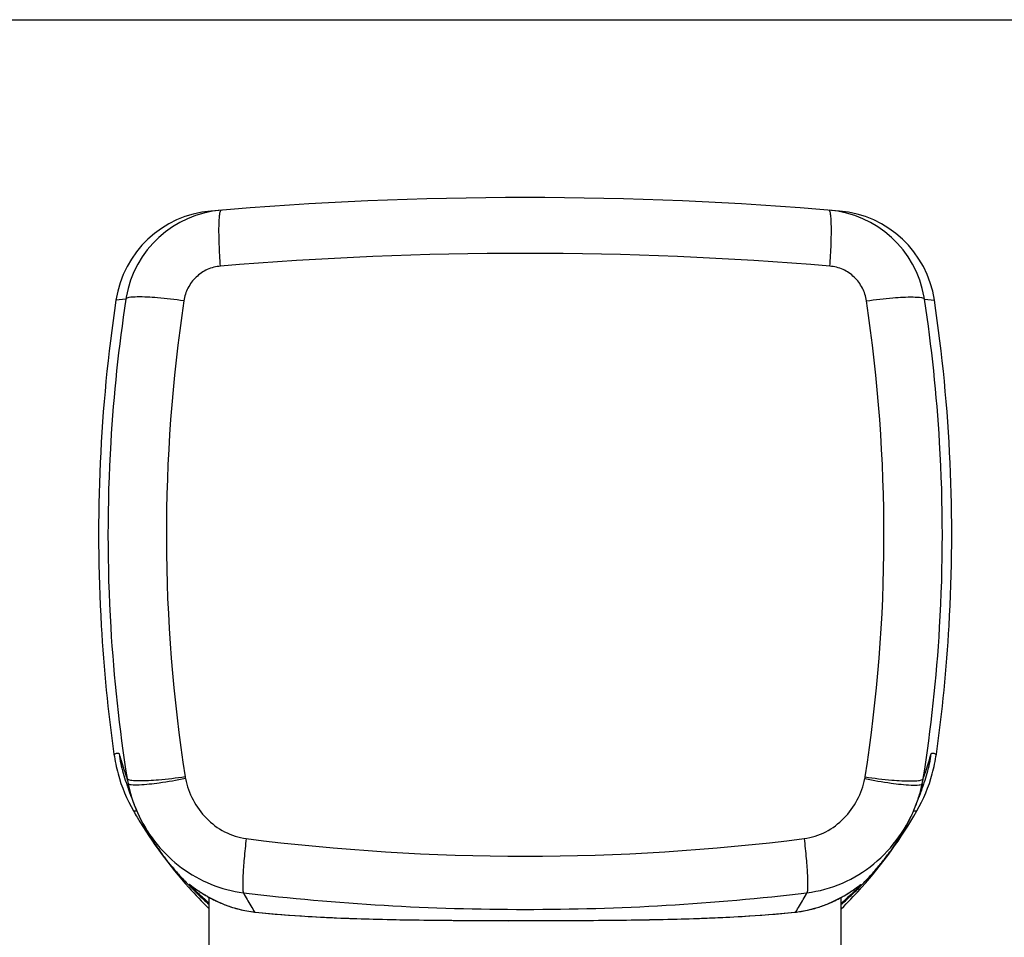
# Model space of a CAD drawing. Header units: millimetres. Extents: x -108 to 621, y -139 to 745.
# Tile 16 of 29: x 23 to 60, y 477 to 512. Entities that reach past the tile are written whole.
import ezdxf

# ---------------------------------------------------------------- set-up
doc = ezdxf.new("R2010")
doc.units = ezdxf.units.MM
doc.header["$LTSCALE"] = 23.1
doc.layers.get('0').update_dxf_attribs({"linetype": 'CONTINUOUS'})

msp = doc.modelspace()

# ---------------------------------------------------------------- linework, layer by layer
at = {"color": 7, "linetype": 'CONTINUOUS'}
for p, q in [((-85.609, 511.655), (169.391, 511.655)), ((26.737, 482.717), (26.793, 482.555)), ((56.985, 482.543), (57.024, 482.655)), ((57.029, 482.671), (57.042, 482.709)), ((26.794, 482.552), (26.814, 482.495)), ((26.817, 482.488), (26.832, 482.446)), ((26.834, 482.44), (26.847, 482.403)), ((26.848, 482.401), (26.862, 482.363)), ((26.865, 482.356), (26.876, 482.325)), ((26.877, 482.322), (26.889, 482.291)), ((26.889, 482.291), (26.901, 482.259)), ((26.904, 482.251), (26.913, 482.228)), ((26.916, 482.22), (26.925, 482.198)), ((56.896, 482.315), (56.835, 482.143)), ((56.856, 482.195), (56.866, 482.219)), ((56.869, 482.228), (56.878, 482.252)), ((56.878, 482.252), (56.891, 482.285)), ((56.892, 482.288), (56.904, 482.32)), ((56.906, 482.324), (56.917, 482.355)), ((56.917, 482.355), (56.932, 482.394)), ((56.933, 482.399), (56.947, 482.437)), ((56.949, 482.443), (56.964, 482.484)), ((56.966, 482.49), (56.984, 482.541)), ((26.927, 482.192), (26.936, 482.169)), ((26.939, 482.163), (26.948, 482.14)), ((26.948, 482.14), (26.948, 482.14)), ((26.951, 482.134), (26.951, 482.134)), ((26.953, 482.128), (26.953, 482.127)), ((26.956, 482.12), (26.956, 482.12)), ((26.959, 482.112), (26.962, 482.104)), ((26.962, 482.103), (26.966, 482.094)), ((26.967, 482.092), (26.967, 482.091)), ((26.967, 482.09), (26.971, 482.081)), ((26.973, 482.073), (26.986, 482.038)), ((26.989, 482.031), (26.994, 482.016)), ((26.995, 482.014), (27.014, 481.961)), ((27.015, 481.957), (27.026, 481.927)), ((27.029, 481.919), (27.03, 481.917)), ((27.033, 481.91), (27.041, 481.889)), ((27.043, 481.884), (27.051, 481.862)), ((27.051, 481.862), (27.061, 481.835)), ((56.724, 481.845), (56.732, 481.866)), ((56.734, 481.871), (56.742, 481.892)), ((56.742, 481.892), (56.753, 481.921)), ((56.754, 481.924), (56.765, 481.952)), ((56.766, 481.957), (56.81, 482.076)), ((56.811, 482.079), (56.814, 482.088)), ((56.816, 482.094), (56.819, 482.103)), ((56.82, 482.105), (56.824, 482.114)), ((56.824, 482.114), (56.824, 482.114)), ((56.827, 482.122), (56.827, 482.122)), ((56.83, 482.129), (56.835, 482.143)), ((56.843, 482.162), (56.833, 482.138)), ((56.845, 482.167), (56.854, 482.19)), ((27.061, 481.835), (27.073, 481.805)), ((27.076, 481.797), (27.085, 481.776)), ((27.085, 481.776), (27.099, 481.741)), ((27.099, 481.741), (27.112, 481.708)), ((27.112, 481.708), (27.124, 481.679)), ((27.126, 481.673), (27.137, 481.649)), ((27.139, 481.645), (27.148, 481.623)), ((27.148, 481.623), (27.16, 481.594)), ((27.16, 481.594), (27.172, 481.567)), ((27.172, 481.567), (27.185, 481.539)), ((27.185, 481.539), (27.197, 481.511)), ((27.197, 481.511), (27.21, 481.483)), ((27.21, 481.483), (27.223, 481.455)), ((56.553, 481.444), (56.566, 481.473)), ((56.566, 481.473), (56.58, 481.503)), ((56.58, 481.503), (56.593, 481.532)), ((56.593, 481.532), (56.606, 481.561)), ((56.608, 481.565), (56.618, 481.587)), ((56.62, 481.591), (56.629, 481.614)), ((56.631, 481.618), (56.641, 481.642)), ((56.641, 481.642), (56.652, 481.667)), ((56.652, 481.667), (56.664, 481.696)), ((56.667, 481.702), (56.676, 481.724)), ((56.676, 481.724), (56.689, 481.756)), ((56.689, 481.756), (56.702, 481.789)), ((56.705, 481.796), (56.712, 481.815)), ((56.712, 481.815), (56.722, 481.839)), ((27.223, 481.455), (27.236, 481.427)), ((27.236, 481.427), (27.249, 481.399)), ((27.249, 481.399), (27.263, 481.371)), ((27.263, 481.371), (27.277, 481.342)), ((27.277, 481.342), (27.291, 481.314)), ((27.295, 481.306), (27.305, 481.285)), ((27.305, 481.285), (27.319, 481.256)), ((27.319, 481.256), (27.334, 481.228)), ((27.334, 481.228), (27.349, 481.199)), ((27.349, 481.199), (27.364, 481.17)), ((27.364, 481.17), (27.379, 481.14)), ((27.379, 481.14), (27.394, 481.111)), ((27.394, 481.111), (27.41, 481.082)), ((56.363, 481.068), (56.381, 481.101)), ((56.381, 481.101), (56.398, 481.135)), ((56.398, 481.135), (56.416, 481.167)), ((56.416, 481.167), (56.432, 481.2)), ((56.432, 481.2), (56.449, 481.232)), ((56.449, 481.232), (56.465, 481.263)), ((56.465, 481.263), (56.48, 481.294)), ((56.48, 481.294), (56.495, 481.325)), ((56.495, 481.325), (56.51, 481.355)), ((56.51, 481.355), (56.525, 481.385)), ((56.525, 481.385), (56.539, 481.415)), ((56.539, 481.415), (56.553, 481.444)), ((27.41, 481.082), (27.426, 481.052)), ((27.426, 481.052), (27.443, 481.022)), ((27.443, 481.022), (27.459, 480.992)), ((27.459, 480.992), (27.476, 480.961)), ((27.476, 480.961), (27.494, 480.93)), ((27.494, 480.93), (27.511, 480.899)), ((27.511, 480.899), (27.529, 480.868)), ((27.529, 480.868), (27.548, 480.836)), ((27.548, 480.836), (27.567, 480.804)), ((27.567, 480.804), (27.586, 480.772)), ((27.586, 480.772), (27.605, 480.739)), ((27.605, 480.739), (27.625, 480.706)), ((56.158, 480.712), (56.176, 480.742)), ((56.18, 480.748), (56.197, 480.777)), ((56.201, 480.783), (56.218, 480.812)), ((56.218, 480.812), (56.234, 480.84)), ((56.238, 480.845), (56.254, 480.873)), ((56.257, 480.878), (56.272, 480.905)), ((56.275, 480.911), (56.29, 480.937)), ((56.293, 480.942), (56.308, 480.968)), ((56.31, 480.973), (56.325, 480.998)), ((56.325, 480.998), (56.344, 481.033)), ((56.344, 481.033), (56.363, 481.068)), ((27.625, 480.706), (27.646, 480.673)), ((27.646, 480.673), (27.666, 480.639)), ((27.666, 480.639), (27.688, 480.605)), ((27.688, 480.605), (27.709, 480.571)), ((27.709, 480.571), (27.731, 480.536)), ((27.731, 480.536), (27.754, 480.501)), ((27.754, 480.501), (27.777, 480.466)), ((27.777, 480.466), (27.801, 480.43)), ((27.801, 480.43), (27.825, 480.393)), ((27.825, 480.393), (27.849, 480.357)), ((27.849, 480.357), (27.874, 480.32)), ((55.922, 480.345), (55.946, 480.38)), ((55.946, 480.38), (55.969, 480.415)), ((55.969, 480.415), (55.992, 480.449)), ((55.992, 480.449), (56.014, 480.483)), ((56.014, 480.483), (56.036, 480.516)), ((56.04, 480.523), (56.061, 480.556)), ((56.065, 480.562), (56.085, 480.594)), ((56.089, 480.601), (56.109, 480.632)), ((56.113, 480.639), (56.132, 480.67)), ((56.136, 480.676), (56.155, 480.706)), ((27.874, 480.32), (27.9, 480.282)), ((27.9, 480.282), (27.926, 480.244)), ((27.926, 480.244), (27.953, 480.206)), ((27.953, 480.206), (27.98, 480.168)), ((27.98, 480.168), (28.008, 480.129)), ((28.008, 480.129), (28.036, 480.089)), ((28.036, 480.089), (28.066, 480.049)), ((28.066, 480.049), (28.095, 480.009)), ((28.095, 480.009), (28.125, 479.968)), ((55.653, 479.967), (55.683, 480.006)), ((55.683, 480.006), (55.712, 480.046)), ((55.712, 480.046), (55.74, 480.085)), ((55.74, 480.085), (55.768, 480.123)), ((55.768, 480.123), (55.795, 480.162)), ((55.795, 480.162), (55.822, 480.199)), ((55.822, 480.199), (55.848, 480.236)), ((55.848, 480.236), (55.873, 480.273)), ((55.873, 480.273), (55.898, 480.309)), ((55.898, 480.309), (55.922, 480.345)), ((28.125, 479.968), (28.156, 479.927)), ((28.161, 479.921), (28.183, 479.892)), ((28.188, 479.886), (28.211, 479.856)), ((28.215, 479.85), (28.239, 479.82)), ((28.244, 479.814), (28.267, 479.783)), ((28.272, 479.777), (28.296, 479.746)), ((28.301, 479.74), (28.326, 479.709)), ((28.331, 479.703), (28.356, 479.671)), ((28.361, 479.665), (28.387, 479.633)), ((28.392, 479.627), (28.419, 479.595)), ((55.357, 479.588), (55.392, 479.632)), ((55.392, 479.632), (55.427, 479.675)), ((55.427, 479.675), (55.462, 479.718)), ((55.462, 479.718), (55.495, 479.761)), ((55.495, 479.761), (55.528, 479.803)), ((55.528, 479.803), (55.56, 479.844)), ((55.56, 479.844), (55.592, 479.885)), ((55.592, 479.885), (55.623, 479.926)), ((55.623, 479.926), (55.653, 479.967)), ((28.424, 479.588), (28.451, 479.556)), ((28.456, 479.55), (28.483, 479.517)), ((28.489, 479.51), (28.517, 479.477)), ((28.522, 479.471), (28.551, 479.437)), ((28.556, 479.431), (28.585, 479.397)), ((28.591, 479.39), (28.621, 479.356)), ((28.621, 479.356), (28.657, 479.315)), ((28.657, 479.315), (28.694, 479.273)), ((28.694, 479.273), (28.731, 479.23)), ((28.731, 479.23), (28.771, 479.187)), ((55.036, 479.215), (55.078, 479.262)), ((55.127, 479.318), (55.167, 479.364)), ((55.167, 479.364), (55.207, 479.409)), ((55.207, 479.409), (55.245, 479.455)), ((55.245, 479.455), (55.283, 479.5)), ((55.283, 479.5), (55.32, 479.544)), ((55.32, 479.544), (55.357, 479.588)), ((28.771, 479.187), (28.811, 479.142)), ((28.811, 479.142), (28.853, 479.096)), ((28.853, 479.096), (28.897, 479.049)), ((28.897, 479.049), (28.936, 479.007)), ((28.936, 479.007), (28.978, 478.963)), ((28.978, 478.963), (29.024, 478.915)), ((29.024, 478.915), (29.064, 478.873)), ((29.064, 478.873), (29.108, 478.828)), ((54.669, 478.822), (54.71, 478.865)), ((54.71, 478.865), (54.751, 478.907)), ((54.751, 478.907), (54.79, 478.948)), ((54.79, 478.948), (54.829, 478.989)), ((54.829, 478.989), (54.867, 479.029)), ((54.867, 479.029), (54.904, 479.069)), ((54.904, 479.069), (54.949, 479.118)), ((54.949, 479.118), (54.993, 479.167)), ((54.993, 479.167), (55.036, 479.215)), ((29.108, 478.828), (29.154, 478.781)), ((29.154, 478.781), (29.205, 478.73)), ((29.205, 478.73), (29.26, 478.675)), ((29.228, 478.783), (29.3, 478.731)), ((29.26, 478.675), (29.304, 478.632)), ((29.3, 478.731), (29.342, 478.701)), ((29.304, 478.632), (29.351, 478.586)), ((29.342, 478.701), (29.375, 478.677)), ((29.351, 478.586), (29.4, 478.538)), ((29.375, 478.677), (29.411, 478.652)), ((29.4, 478.538), (29.451, 478.49)), ((29.411, 478.652), (29.451, 478.625)), ((29.451, 478.625), (29.494, 478.596)), ((29.451, 478.49), (29.503, 478.44)), ((54.314, 478.471), (54.36, 478.516)), ((54.36, 478.516), (54.406, 478.56)), ((54.404, 478.672), (54.439, 478.698)), ((54.406, 478.56), (54.452, 478.605)), ((54.439, 478.698), (54.47, 478.72)), ((54.452, 478.605), (54.496, 478.649)), ((54.496, 478.649), (54.541, 478.693)), ((54.541, 478.693), (54.584, 478.736)), ((54.584, 478.736), (54.627, 478.779)), ((54.627, 478.779), (54.669, 478.822)), ((29.503, 478.44), (29.557, 478.389)), ((29.557, 478.389), (29.611, 478.338)), ((29.611, 478.338), (29.667, 478.287)), ((29.667, 478.287), (29.723, 478.236)), ((29.723, 478.236), (29.779, 478.185)), ((29.779, 478.185), (29.837, 478.134)), ((29.837, 478.134), (29.891, 478.085)), ((29.891, 474.852), (29.891, 478.353)), ((53.891, 474.852), (53.891, 478.35)), ((53.898, 478.09), (53.923, 478.112)), ((53.923, 478.112), (53.986, 478.168)), ((53.986, 478.168), (54.049, 478.225)), ((54.049, 478.225), (54.11, 478.281)), ((54.11, 478.281), (54.171, 478.337)), ((54.171, 478.337), (54.219, 478.382)), ((54.219, 478.382), (54.267, 478.427)), ((54.267, 478.427), (54.314, 478.471)), ((31.653, 477.789), (31.653, 477.789)), ((52.129, 477.789), (52.129, 477.789)), ((41.251, 477.467), (43.543, 477.47)), ((43.543, 477.47), (45.608, 477.486))]:
    msp.add_line(p, q, dxfattribs=at)
at = {"color": 9, "linetype": 'CONTINUOUS'}
for p, q in [((26.48, 501.023), (26.355, 501.01)), ((26.731, 501.048), (26.48, 501.023)), ((26.744, 501.127), (26.731, 501.048)), ((57.052, 501.048), (57.039, 501.127)), ((57.052, 501.048), (57.302, 501.023)), ((57.302, 501.023), (57.428, 501.01)), ((57.003, 482.858), (57.053, 482.999)), ((26.813, 482.673), (26.83, 482.596)), ((56.954, 482.604), (56.969, 482.672)), ((26.945, 482.149), (26.884, 482.321)), ((56.737, 481.631), (56.762, 481.63)), ((56.737, 481.631), (56.762, 481.63)), ((31.619, 477.795), (31.653, 477.789)), ((31.619, 477.795), (31.651, 477.792)), ((52.164, 477.795), (52.129, 477.789)), ((52.131, 477.792), (52.164, 477.795))]:
    msp.add_line(p, q, dxfattribs=at)
at = {"color": 7, "linetype": 'CONTINUOUS'}
for points in [[(55.078, 479.262), (55.086, 479.271), (55.127, 479.318)], [(29.199, 478.803), (29.199, 478.803), (29.2, 478.803), (29.202, 478.801), (29.205, 478.799), (29.209, 478.796), (29.215, 478.792), (29.221, 478.788)], [(29.494, 478.596), (29.517, 478.58), (29.541, 478.564), (29.566, 478.548), (29.592, 478.531), (29.619, 478.514), (29.647, 478.497), (29.676, 478.479), (29.706, 478.46), (29.737, 478.442), (29.769, 478.423), (29.802, 478.404), (29.836, 478.384), (29.871, 478.364), (29.907, 478.344), (29.945, 478.324), (29.983, 478.303), (30.023, 478.283), (30.064, 478.262), (30.106, 478.241), (30.149, 478.22), (30.194, 478.199), (30.24, 478.178), (30.287, 478.157), (30.336, 478.136), (30.386, 478.115), (30.437, 478.094), (30.49, 478.073), (30.544, 478.052), (30.6, 478.032), (30.657, 478.012), (30.716, 477.992), (30.777, 477.972), (30.839, 477.953), (30.904, 477.935), (30.969, 477.917), (31.037, 477.899), (31.106, 477.882), (31.178, 477.866), (31.251, 477.851), (31.326, 477.836), (31.404, 477.823), (31.483, 477.81), (31.565, 477.799), (31.653, 477.789)], [(52.129, 477.789), (52.189, 477.796), (52.248, 477.803), (52.306, 477.811), (52.364, 477.82), (52.423, 477.83), (52.481, 477.841), (52.539, 477.852), (52.597, 477.864), (52.655, 477.877), (52.712, 477.891), (52.769, 477.905), (52.826, 477.92), (52.882, 477.935), (52.938, 477.951), (52.993, 477.968), (53.047, 477.985), (53.101, 478.003), (53.154, 478.021), (53.207, 478.04), (53.259, 478.059), (53.31, 478.078), (53.36, 478.098), (53.41, 478.119), (53.458, 478.139), (53.506, 478.16), (53.553, 478.181), (53.598, 478.202), (53.643, 478.223), (53.687, 478.244), (53.73, 478.266), (53.772, 478.287), (53.813, 478.308), (53.853, 478.33), (53.892, 478.351), (53.93, 478.372), (53.966, 478.393), (54.002, 478.413), (54.036, 478.433), (54.07, 478.453), (54.102, 478.473), (54.133, 478.492), (54.163, 478.511), (54.192, 478.53), (54.22, 478.548), (54.247, 478.565), (54.272, 478.582), (54.297, 478.599), (54.321, 478.615), (54.343, 478.63), (54.364, 478.645), (54.404, 478.672)], [(54.47, 478.72), (54.549, 478.777), (54.557, 478.783)], [(54.563, 478.787), (54.569, 478.792), (54.574, 478.795), (54.579, 478.798), (54.582, 478.8), (54.583, 478.801)], [(31.653, 477.789), (32.04, 477.749), (32.749, 477.688), (33.522, 477.634), (34.354, 477.589), (35.238, 477.552), (36.169, 477.523), (37.138, 477.501), (38.138, 477.486), (39.162, 477.476), (41.251, 477.467)], [(45.608, 477.486), (46.609, 477.501), (47.58, 477.522), (48.512, 477.551), (49.399, 477.588), (50.233, 477.633), (51.008, 477.686), (51.719, 477.747), (52.129, 477.789)]]:
    msp.add_lwpolyline(points, dxfattribs=at)
for centre, radius, start, end in [((41.891, 364.905), 140, 85.1109, 94.8891), ((30.298, 500.424), 3.986, 94.8684, 171.5171), ((30.684, 500.443), 4, 94.7257, 170.1527), ((53.098, 500.443), 4, 9.8466, 85.2744), ((53.485, 500.424), 3.986, 8.4829, 85.1316), ((85.8, 492.14), 60.104, 171.5135, 183.32393), ((85.338, 492.105), 59.285, 171.32382, 176.61227), ((-1.587, 492.101), 59.317, 3.38907, 8.67476), ((-1.967, 492.142), 60.053, 356.67108, 8.49149), ((85.694, 492.141), 59.998, 183.33059, 188.00559), ((85.363, 492.117), 59.311, 183.39898, 188.98095), ((-1.558, 492.114), 59.288, 351.01799, 356.60234), ((-1.916, 492.141), 60.002, 351.99458, 356.66925), ((32.236, 484.623), 6.014, 188.0099, 195.2313), ((51.546, 484.623), 6.014, 344.7687, 351.9901), ((32.224, 484.62), 6.001, 195.2346, 209.8776), ((51.558, 484.62), 6.002, 330.1257, 344.7655), ((30.489, 483.445), 3.756, 190.1194, 191.8643), ((32.146, 483.8), 5.45, 192.7647, 205.6786), ((51.759, 483.77), 5.325, 342.2256, 347.3532), ((53.292, 483.445), 3.757, 348.1275, 349.8806), ((51.666, 483.799), 5.421, 339.3426, 342.2337), ((41.878, 490.167), 17.135, 209.8792, 210.8081), ((41.845, 490.203), 17.205, 318.157, 330.1136), ((41.935, 490.202), 17.202, 210.8112, 221.8393), ((41.894, 490.165), 17.147, 221.8405, 225.5656), ((41.888, 490.165), 17.147, 314.4332, 317.8716), ((41.881, 490.172), 17.157, 317.8718, 318.1548), ((37.053, 486.77), 11.213, 228.7185, 230.2394), ((46.936, 486.521), 10.892, 309.7522, 311.4442)]:
    msp.add_arc(centre, radius, start, end, dxfattribs=at)
at = {"color": 9, "linetype": 'CONTINUOUS'}
for centre, radius, start, end in [((41.891, 364.505), 138.282, 85.2004, 94.7996), ((87.926, 492.109), 59.657, 171.44199, 188.85967), ((-4.144, 492.109), 59.657, 351.14037, 8.55801), ((85.305, 492.109), 59.253, 176.61464, 183.39495), ((-1.523, 492.109), 59.253, 356.60527, 3.38529), ((32.219, 484.618), 5.802, 188.0584, 195.4998), ((51.563, 484.618), 5.802, 344.4978, 351.9426), ((32.209, 484.615), 5.792, 195.5033, 199.1352), ((51.573, 484.615), 5.792, 340.8531, 344.4943), ((30.489, 483.445), 3.756, 188.9964, 190.1194), ((29.194, 482.94), 2.396, 186.4055, 188.5207), ((30.287, 483.125), 1.322, 188.8608, 191.69), ((53.495, 483.125), 1.322, 348.3015, 351.1391), ((53.294, 483.445), 3.755, 349.8806, 351.0037), ((41.891, 564.501), 84.585, 262.80628, 277.19372), ((42.073, 484.323), 12.326, 208.0484, 209.3801), ((41.709, 484.323), 12.326, 330.6199, 331.9516), ((41.553, 484.03), 11.729, 209.3801, 210.7565), ((42.229, 484.03), 11.729, 329.2435, 330.6199), ((41.074, 483.745), 11.171, 210.7565, 212.1783), ((42.708, 483.745), 11.171, 327.8217, 329.2436)]:
    msp.add_arc(centre, radius, start, end, dxfattribs=at)
for points, knots in [([(30.321, 502.302), (30.302, 502.579), (30.28, 502.979), (30.266, 503.484), (30.266, 503.799), (30.273, 504.053), (30.29, 504.249), (30.308, 504.359), (30.337, 504.428), (30.355, 504.429)], [0, 0, 0, 0, 0.388771, 0.559638, 0.707632, 0.828321, 0.918083, 0.974792, 1, 1, 1, 1]), ([(53.461, 502.302), (53.481, 502.579), (53.503, 502.979), (53.516, 503.484), (53.517, 503.799), (53.51, 504.053), (53.492, 504.249), (53.474, 504.359), (53.445, 504.428), (53.427, 504.429)], [0, 0, 0, 0, 0.388772, 0.559639, 0.707632, 0.828321, 0.918084, 0.974793, 1, 1, 1, 1]), ([(30.321, 502.302), (30.151, 502.288), (29.811, 502.2), (29.378, 501.906), (29.065, 501.488), (28.958, 501.156), (28.933, 500.987)], [0, 0, 0, 0, 0.249961, 0.500382, 0.75058, 1, 1, 1, 1]), ([(54.849, 500.987), (54.824, 501.156), (54.717, 501.488), (54.404, 501.906), (53.971, 502.2), (53.632, 502.288), (53.461, 502.302)], [0, 0, 0, 0, 0.249414, 0.499608, 0.750032, 1, 1, 1, 1]), ([(27.158, 501.134), (27.054, 501.133), (26.918, 501.126), (26.776, 501.094), (26.734, 501.064), (26.731, 501.048)], [0, 0, 0, 0, 0.697056, 0.892714, 1, 1, 1, 1]), ([(28.933, 500.987), (28.599, 501.033), (28.009, 501.101), (27.415, 501.138), (27.158, 501.134)], [0, 0, 0, 0, 0.56741, 1, 1, 1, 1]), ([(54.849, 500.987), (55.183, 501.033), (55.773, 501.101), (56.368, 501.138), (56.625, 501.134)], [0, 0, 0, 0, 0.56741, 1, 1, 1, 1]), ([(56.625, 501.134), (56.729, 501.133), (56.865, 501.126), (57.006, 501.094), (57.049, 501.064), (57.052, 501.048)], [0, 0, 0, 0, 0.697055, 0.892713, 1, 1, 1, 1]), ([(26.281, 483.785), (26.297, 483.79), (26.329, 483.799), (26.373, 483.82), (26.425, 483.835), (26.459, 483.816), (26.474, 483.804)], [0, 0, 0, 0, 0.23985, 0.483275, 0.719952, 1, 1, 1, 1]), ([(26.474, 483.804), (26.5, 483.72), (26.595, 483.402), (26.696, 483.086), (26.779, 482.858)], [0, 0, 0, 0, 0.267217, 1, 1, 1, 1]), ([(57.053, 482.999), (57.074, 483.06), (57.165, 483.326), (57.244, 483.597), (57.308, 483.804)], [0, 0, 0, 0, 0.229467, 1, 1, 1, 1]), ([(57.308, 483.804), (57.323, 483.816), (57.357, 483.835), (57.409, 483.82), (57.453, 483.799), (57.486, 483.79), (57.501, 483.785)], [0, 0, 0, 0, 0.280143, 0.516789, 0.760214, 1, 1, 1, 1]), ([(26.813, 482.822), (26.808, 482.824), (26.794, 482.833), (26.781, 482.846), (26.779, 482.858)], [0, 0, 0, 0, 0.310372, 1, 1, 1, 1]), ([(27.207, 482.769), (27.123, 482.77), (26.992, 482.777), (26.856, 482.798), (26.813, 482.822)], [0, 0, 0, 0, 0.627941, 1, 1, 1, 1]), ([(27.24, 482.612), (27.137, 482.608), (27.002, 482.607), (26.86, 482.63), (26.817, 482.658), (26.813, 482.673)], [0, 0, 0, 0, 0.698303, 0.893653, 1, 1, 1, 1]), ([(28.98, 482.921), (28.647, 482.873), (28.057, 482.803), (27.464, 482.765), (27.207, 482.769)], [0, 0, 0, 0, 0.567375, 1, 1, 1, 1]), ([(28.992, 482.857), (28.663, 482.793), (28.081, 482.693), (27.494, 482.623), (27.24, 482.612)], [0, 0, 0, 0, 0.567883, 1, 1, 1, 1]), ([(28.992, 482.857), (29.05, 482.577), (29.247, 482.03), (29.757, 481.324), (30.456, 480.801), (31.015, 480.618), (31.299, 480.582)], [0, 0, 0, 0, 0.249443, 0.499572, 0.749932, 1, 1, 1, 1]), ([(52.483, 480.582), (52.768, 480.618), (53.327, 480.798), (54.025, 481.324), (54.532, 482.031), (54.732, 482.577), (54.79, 482.857)], [0, 0, 0, 0, 0.250067, 0.500371, 0.750565, 1, 1, 1, 1]), ([(54.79, 482.857), (55.119, 482.793), (55.701, 482.693), (56.288, 482.623), (56.543, 482.612)], [0, 0, 0, 0, 0.567884, 1, 1, 1, 1]), ([(54.802, 482.921), (55.135, 482.873), (55.725, 482.803), (56.318, 482.765), (56.575, 482.769)], [0, 0, 0, 0, 0.567375, 1, 1, 1, 1]), ([(56.543, 482.612), (56.645, 482.608), (56.78, 482.606), (56.922, 482.629), (56.965, 482.657), (56.969, 482.672)], [0, 0, 0, 0, 0.698283, 0.893635, 1, 1, 1, 1]), ([(56.575, 482.769), (56.659, 482.77), (56.791, 482.777), (56.926, 482.798), (56.97, 482.822)], [0, 0, 0, 0, 0.627942, 1, 1, 1, 1]), ([(56.97, 482.822), (56.974, 482.824), (56.988, 482.833), (57.001, 482.846), (57.003, 482.858)], [0, 0, 0, 0, 0.310372, 1, 1, 1, 1]), ([(26.884, 482.321), (26.878, 482.342), (26.853, 482.429), (26.835, 482.517), (26.825, 482.585)], [0, 0, 0, 0, 0.242101, 1, 1, 1, 1]), ([(52.587, 478.527), (53.049, 478.582), (53.962, 478.833), (55.168, 479.574), (56.13, 480.613), (56.574, 481.449), (56.739, 481.886)], [0, 0, 0, 0, 0.249287, 0.499193, 0.749564, 1, 1, 1, 1]), ([(27.02, 481.63), (27.041, 481.63), (27.083, 481.633), (27.125, 481.628), (27.146, 481.628)], [0, 0, 0, 0, 0.488595, 1, 1, 1, 1]), ([(56.635, 481.628), (56.653, 481.628), (56.687, 481.632), (56.721, 481.631), (56.737, 481.631)], [0, 0, 0, 0, 0.51096, 1, 1, 1, 1]), ([(27.234, 481.438), (27.419, 481.053), (27.88, 480.324), (28.816, 479.433), (29.939, 478.797), (30.773, 478.578), (31.195, 478.527)], [0, 0, 0, 0, 0.250427, 0.500774, 0.750711, 1, 1, 1, 1]), ([(31.299, 480.582), (31.271, 480.33), (31.234, 479.965), (31.196, 479.5), (31.178, 479.205), (31.168, 478.956), (31.166, 478.76), (31.174, 478.623), (31.183, 478.55), (31.195, 478.527)], [0, 0, 0, 0, 0.368964, 0.533184, 0.677947, 0.799622, 0.89524, 0.962357, 1, 1, 1, 1]), ([(52.483, 480.582), (52.511, 480.33), (52.549, 479.965), (52.586, 479.5), (52.605, 479.205), (52.614, 478.956), (52.616, 478.76), (52.608, 478.623), (52.599, 478.55), (52.587, 478.527)], [0, 0, 0, 0, 0.368958, 0.533175, 0.677936, 0.79961, 0.895228, 0.962349, 1, 1, 1, 1]), ([(29.246, 478.724), (29.233, 478.737), (29.209, 478.761), (29.178, 478.793), (29.155, 478.819), (29.145, 478.831), (29.135, 478.845), (29.148, 478.842), (29.159, 478.832), (29.184, 478.817), (29.215, 478.794), (29.255, 478.765), (29.304, 478.729), (29.385, 478.671), (29.505, 478.588), (29.609, 478.521), (29.667, 478.485)], [0, 0, 0, 0, 0.070812, 0.126628, 0.167168, 0.192234, 0.202349, 0.209246, 0.22997, 0.26482, 0.313505, 0.375664, 0.450773, 0.538233, 0.747856, 1, 1, 1, 1]), ([(29.667, 478.485), (29.92, 478.328), (30.543, 478.013), (31.225, 477.841), (31.619, 477.795)], [0, 0, 0, 0, 0.429726, 1, 1, 1, 1]), ([(31.195, 478.527), (34.741, 478.1), (41.891, 477.692), (49.041, 478.1), (52.587, 478.527)], [0, 0, 0, 0, 0.499999, 1, 1, 1, 1]), ([(52.164, 477.795), (52.557, 477.841), (53.24, 478.012), (53.864, 478.327), (54.117, 478.484)], [0, 0, 0, 0, 0.570342, 1, 1, 1, 1]), ([(54.117, 478.484), (54.174, 478.519), (54.278, 478.586), (54.398, 478.669), (54.479, 478.727), (54.527, 478.763), (54.567, 478.792), (54.598, 478.815), (54.623, 478.831), (54.634, 478.84), (54.648, 478.844), (54.638, 478.83), (54.628, 478.818), (54.605, 478.792), (54.575, 478.761), (54.552, 478.737), (54.538, 478.724)], [0, 0, 0, 0, 0.252152, 0.462003, 0.549644, 0.624969, 0.68737, 0.736338, 0.771501, 0.792551, 0.799707, 0.809483, 0.834216, 0.874356, 0.929701, 1, 1, 1, 1]), ([(31.651, 477.792), (32.318, 477.72), (33.807, 477.606), (36.232, 477.515), (38.978, 477.476), (40.901, 477.471), (41.891, 477.471)], [0, 0, 0, 0, 0.196204, 0.437129, 0.710172, 1, 1, 1, 1]), ([(41.891, 477.471), (42.881, 477.471), (44.804, 477.477), (47.55, 477.516), (49.975, 477.607), (51.464, 477.72), (52.131, 477.792)], [0, 0, 0, 0, 0.289824, 0.562865, 0.803792, 1, 1, 1, 1])]:
    msp.add_open_spline(points, degree=3, knots=knots, dxfattribs=at)
at = {"color": 7, "linetype": 'CONTINUOUS'}
for points, knots in [([(56.969, 482.672), (56.965, 482.639), (56.949, 482.519), (56.922, 482.4), (56.896, 482.315)], [0, 0, 0, 0, 0.275287, 1, 1, 1, 1]), ([(29.655, 478.344), (29.611, 478.382), (29.473, 478.506), (29.337, 478.633), (29.246, 478.724)], [0, 0, 0, 0, 0.311709, 1, 1, 1, 1]), ([(54.538, 478.724), (54.515, 478.7), (54.386, 478.574), (54.254, 478.453), (54.145, 478.356)], [0, 0, 0, 0, 0.186755, 1, 1, 1, 1])]:
    msp.add_open_spline(points, degree=3, knots=knots, dxfattribs=at)

doc.saveas('drawing.dxf')
